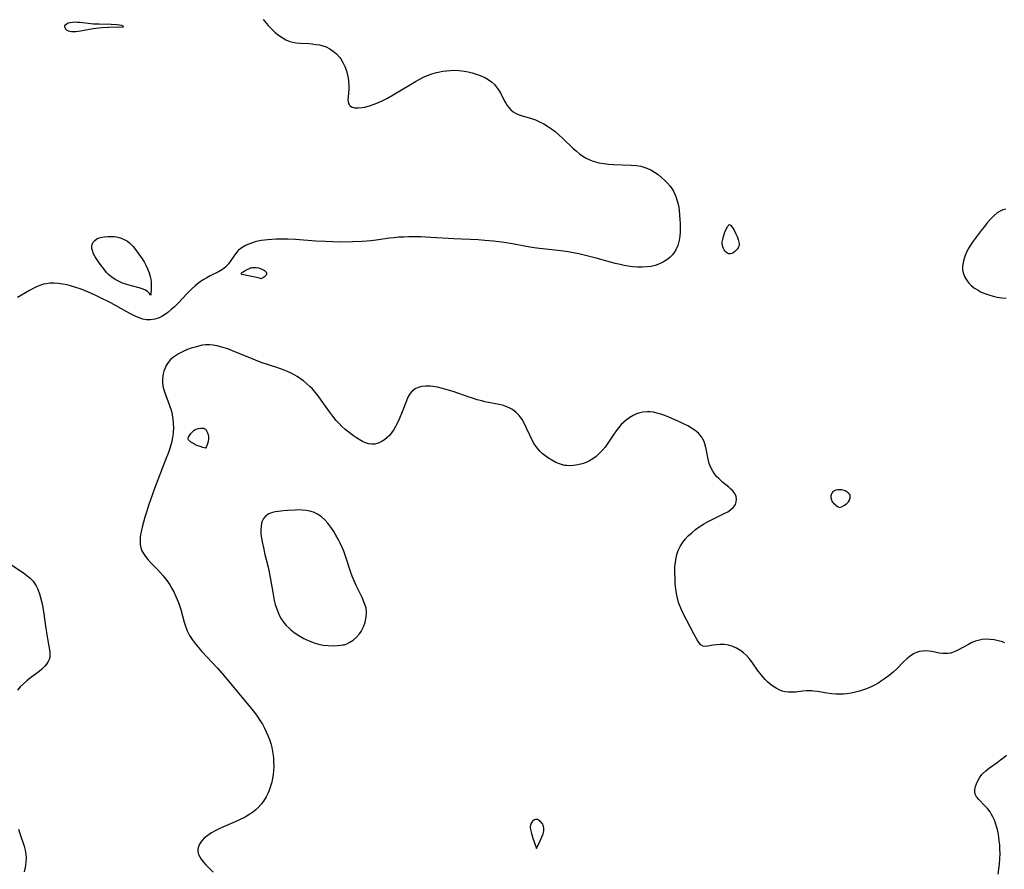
# Model space of a CAD drawing. Header units: inches. Extents: x 1073367 to 1082519, y 1569854 to 1574957.
# Tile 232 of 256: x 1077261 to 1077618, y 1573318 to 1573626. Entities that reach past the tile are written whole.
import ezdxf

# ---------------------------------------------------------------- set-up
doc = ezdxf.new("R2010")
doc.units = ezdxf.units.IN
doc.header["$MEASUREMENT"] = 0
doc.layers.add('CGG_CurvaNivelLidar_v1', color=7, linetype='Continuous', lineweight=30, true_color=0x008008)

msp = doc.modelspace()

# ---------------------------------------------------------------- linework, layer by layer
at = {"layer": 'CGG_CurvaNivelLidar_v1'}
for points in [[(1077349.3878, 1573625.93, 69.5), (1077351.1816, 1573623.7674, 69.5), (1077352.3706, 1573622.5024, 69.5), (1077353.6201, 1573621.3247, 69.5), (1077354.9298, 1573620.2519, 69.5), (1077356.254, 1573619.338, 69.5), (1077357.6372, 1573618.5682, 69.5), (1077359.0825, 1573617.9742, 69.5), (1077360.1376, 1573617.6787, 69.5), (1077361.2175, 1573617.478, 69.5), (1077362.9067, 1573617.3162, 69.5), (1077365.9148, 1573617.1568, 69.5), (1077367.2059, 1573617.0479, 69.5), (1077368.4889, 1573616.8923, 69.5), (1077369.7551, 1573616.6738, 69.5), (1077370.9892, 1573616.3731, 69.5), (1077372.1769, 1573615.9671, 69.5), (1077373.539, 1573615.3066, 69.5), (1077374.8028, 1573614.4777, 69.5), (1077375.9561, 1573613.4983, 69.5), (1077377.1602, 1573612.1449, 69.5), (1077377.5074, 1573611.6606, 69.5), (1077378.3262, 1573610.2831, 69.5), (1077379.0012, 1573608.81, 69.5), (1077379.5418, 1573607.2714, 69.5), (1077379.9484, 1573605.6931, 69.5), (1077380.1495, 1573604.5883, 69.5), (1077380.2903, 1573603.4862, 69.5), (1077380.3944, 1573601.9847, 69.5), (1077380.3896, 1573600.5373, 69.5), (1077380.1601, 1573597.8901, 69.5), (1077380.1188, 1573596.7243, 69.5), (1077380.1799, 1573596.0663, 69.5), (1077380.3324, 1573595.4723, 69.5), (1077380.5208, 1573595.0729, 69.5), (1077380.7032, 1573594.812, 69.5), (1077380.9256, 1573594.579, 69.5), (1077381.4337, 1573594.2325, 69.5), (1077382.5436, 1573593.8952, 69.5), (1077383.87, 1573593.832, 69.5), (1077385.3393, 1573593.9897, 69.5), (1077386.2254, 1573594.1638, 69.5), (1077388.3578, 1573594.717, 69.5), (1077389.6008, 1573595.1377, 69.5), (1077391.2124, 1573595.7872, 69.5), (1077392.8374, 1573596.5405, 69.5), (1077394.4606, 1573597.3827, 69.5), (1077397.1214, 1573598.9243, 69.5), (1077404.6456, 1573603.4251, 69.5), (1077407.0124, 1573604.7293, 69.5), (1077407.9739, 1573605.2024, 69.5), (1077408.9492, 1573605.6333, 69.5), (1077410.582, 1573606.2298, 69.5), (1077412.252, 1573606.7053, 69.5), (1077413.4028, 1573606.9668, 69.5), (1077414.5633, 1573607.1767, 69.5), (1077415.8974, 1573607.3492, 69.5), (1077417.2376, 1573607.4488, 69.5), (1077418.5795, 1573607.4728, 69.5), (1077420.4428, 1573607.3771, 69.5), (1077422.2919, 1573607.1508, 69.5), (1077423.7593, 1573606.8858, 69.5), (1077425.2029, 1573606.5495, 69.5), (1077426.6898, 1573606.1149, 69.5), (1077428.1277, 1573605.5907, 69.5), (1077429.754, 1573604.8387, 69.5), (1077431.0312, 1573604.1021, 69.5), (1077432.2106, 1573603.2626, 69.5), (1077433.2679, 1573602.307, 69.5), (1077434.0674, 1573601.3782, 69.5), (1077434.7686, 1573600.3733, 69.5), (1077435.5385, 1573599.0362, 69.5), (1077436.932, 1573596.3136, 69.5), (1077437.3879, 1573595.4997, 69.5), (1077437.8744, 1573594.7244, 69.5), (1077438.4457, 1573593.9434, 69.5), (1077439.1796, 1573593.1304, 69.5), (1077440.0004, 1573592.4475, 69.5), (1077440.9122, 1573591.9131, 69.5), (1077441.9081, 1573591.4783, 69.5), (1077443.0227, 1573591.0761, 69.5), (1077446.7708, 1573589.941, 69.5), (1077448.147, 1573589.4757, 69.5), (1077449.6511, 1573588.8369, 69.5), (1077451.1292, 1573588.0721, 69.5), (1077452.5742, 1573587.1962, 69.5), (1077453.9247, 1573586.2616, 69.5), (1077455.2405, 1573585.2516, 69.5), (1077456.5236, 1573584.1814, 69.5), (1077458.0756, 1573582.7826, 69.5), (1077461.7435, 1573579.2483, 69.5), (1077462.9954, 1573578.1286, 69.5), (1077464.1471, 1573577.1997, 69.5), (1077465.3413, 1573576.3477, 69.5), (1077466.582, 1573575.5884, 69.5), (1077467.875, 1573574.9423, 69.5), (1077468.732, 1573574.5989, 69.5), (1077469.516, 1573574.3397, 69.5), (1077471.1934, 1573573.9292, 69.5), (1077472.9216, 1573573.6542, 69.5), (1077474.6854, 1573573.4757, 69.5), (1077476.4719, 1573573.3613, 69.5), (1077482.9134, 1573573.0854, 69.5), (1077484.8007, 1573572.9072, 69.5), (1077486.3496, 1573572.6572, 69.5), (1077487.846, 1573572.2728, 69.5), (1077488.5272, 1573572.0325, 69.5), (1077489.9657, 1573571.375, 69.5), (1077491.3396, 1573570.5687, 69.5), (1077492.6542, 1573569.6445, 69.5), (1077493.9096, 1573568.6253, 69.5), (1077495.0011, 1573567.6234, 69.5), (1077496.0284, 1573566.5602, 69.5), (1077496.9765, 1573565.4362, 69.5), (1077497.8251, 1573564.2482, 69.5), (1077498.2193, 1573563.6024, 69.5), (1077498.6418, 1573562.8009, 69.5), (1077499.1093, 1573561.691, 69.5), (1077499.609, 1573560.0924, 69.5), (1077499.9798, 1573558.4285, 69.5), (1077500.2497, 1573556.719, 69.5), (1077500.4377, 1573554.9806, 69.5), (1077500.5476, 1573553.4069, 69.5), (1077500.6102, 1573551.904, 69.5), (1077500.6335, 1573550.3711, 69.5), (1077500.6041, 1573548.8546, 69.5), (1077500.5043, 1573547.365, 69.5), (1077500.311, 1573545.9146, 69.5), (1077500.0955, 1573544.8907, 69.5), (1077499.8063, 1573543.9026, 69.5), (1077499.1016, 1573542.2982, 69.5), (1077498.5211, 1573541.3839, 69.5), (1077497.8432, 1573540.5368, 69.5), (1077496.8723, 1573539.5642, 69.5), (1077495.7888, 1573538.701, 69.5), (1077494.6056, 1573537.9582, 69.5), (1077493.1183, 1573537.258, 69.5), (1077491.5414, 1573536.7152, 69.5), (1077490.1319, 1573536.3628, 69.5), (1077488.6854, 1573536.1273, 69.5), (1077486.8633, 1573536.0135, 69.5), (1077485.187, 1573536.0559, 69.5), (1077483.496, 1573536.2041, 69.5), (1077481.7966, 1573536.4315, 69.5), (1077480.3121, 1573536.6809, 69.5), (1077478.8297, 1573536.9784, 69.5), (1077477.1166, 1573537.3853, 69.5), (1077475.4092, 1573537.8396, 69.5), (1077470.2103, 1573539.3127, 69.5), (1077467.2086, 1573540.1139, 69.5), (1077463.9395, 1573540.8734, 69.5), (1077462.0051, 1573541.2613, 69.5), (1077460.0662, 1573541.6047, 69.5), (1077457.4087, 1573541.9918, 69.5), (1077449.6707, 1573542.7989, 69.5), (1077447.6418, 1573543.0642, 69.5), (1077444.7789, 1573543.5407, 69.5), (1077439.8625, 1573544.5104, 69.5), (1077436.8498, 1573544.9987, 69.5), (1077432.9369, 1573545.4975, 69.5), (1077429.7311, 1573545.7838, 69.5), (1077427.3091, 1573545.9273, 69.5), (1077418.5117, 1573546.3518, 69.5), (1077410.1363, 1573546.8819, 69.5), (1077406.6192, 1573547.033, 69.5), (1077404.7444, 1573547.0676, 69.5), (1077402.2362, 1573547.0542, 69.5), (1077400.3899, 1573546.9986, 69.5), (1077398.5481, 1573546.8915, 69.5), (1077396.8478, 1573546.7353, 69.5), (1077395.1528, 1573546.5302, 69.5), (1077390.3794, 1573545.8289, 69.5), (1077388.4237, 1573545.586, 69.5), (1077386.9752, 1573545.4476, 69.5), (1077385.2574, 1573545.329, 69.5), (1077381.8087, 1573545.201, 69.5), (1077377.0057, 1573545.1766, 69.5), (1077371.9243, 1573545.3338, 69.5), (1077368.4445, 1573545.5202, 69.5), (1077361.059, 1573546.0717, 69.5), (1077358.364, 1573546.1947, 69.5), (1077355.5955, 1573546.2166, 69.5), (1077354.0661, 1573546.1792, 69.5), (1077352.5487, 1573546.1041, 69.5), (1077351.0478, 1573545.9875, 69.5), (1077349.8115, 1573545.8533, 69.5), (1077348.5953, 1573545.6788, 69.5), (1077347.4936, 1573545.4743, 69.5), (1077346.4184, 1573545.2219, 69.5), (1077344.7287, 1573544.6923, 69.5), (1077343.1497, 1573544.0184, 69.5), (1077341.714, 1573543.1936, 69.5), (1077340.4652, 1573542.1991, 69.5), (1077340.2122, 1573541.9463, 69.5), (1077339.3506, 1573540.9302, 69.5), (1077338.4974, 1573539.7155, 69.5), (1077337.6782, 1573538.477, 69.5), (1077336.8165, 1573537.2842, 69.5), (1077335.8338, 1573536.2087, 69.5), (1077334.5938, 1573535.2503, 69.5), (1077333.1911, 1573534.4293, 69.5), (1077330.1275, 1573532.9079, 69.5), (1077328.8922, 1573532.2517, 69.5), (1077327.3649, 1573531.3096, 69.5), (1077326.0413, 1573530.3686, 69.5), (1077324.7556, 1573529.3415, 69.5), (1077323.5156, 1573528.2349, 69.5), (1077321.6407, 1573526.3401, 69.5), (1077318.65, 1573523.1466, 69.5), (1077317.2264, 1573521.7274, 69.5), (1077316.0512, 1573520.6464, 69.5), (1077314.8447, 1573519.6479, 69.5), (1077313.5983, 1573518.7622, 69.5), (1077312.6059, 1573518.1777, 69.5), (1077311.5901, 1573517.6878, 69.5), (1077310.0356, 1573517.1537, 69.5), (1077308.45, 1573516.9121, 69.5), (1077307.109, 1573516.9731, 69.5), (1077305.756, 1573517.238, 69.5), (1077304.367, 1573517.6729, 69.5), (1077302.9763, 1573518.2403, 69.5), (1077301.4499, 1573518.9838, 69.5), (1077299.9202, 1573519.8093, 69.5), (1077294.0657, 1573523.0802, 69.5), (1077290.1541, 1573525.0851, 69.5), (1077288.3879, 1573525.9279, 69.5), (1077285.7453, 1573527.0794, 69.5), (1077282.9724, 1573528.1594, 69.5), (1077281.4208, 1573528.72, 69.5), (1077279.872, 1573529.2237, 69.5), (1077278.3193, 1573529.633, 69.5), (1077276.6841, 1573529.9298, 69.5), (1077275.0501, 1573530.1165, 69.5), (1077273.5521, 1573530.2102, 69.5), (1077272.0714, 1573530.2001, 69.5), (1077270.6141, 1573530.0414, 69.5), (1077269.6873, 1573529.8393, 69.5), (1077268.7734, 1573529.563, 69.5), (1077267.355, 1573529.0006, 69.5), (1077265.9534, 1573528.3256, 69.5), (1077264.5538, 1573527.5817, 69.5), (1077261.6711, 1573525.9478, 69.5), (1077260.2387, 1573525.0701, 69.5)], [(1077618.8024, 1573557.1431, 70), (1077617.7147, 1573556.8259, 70), (1077616.6689, 1573556.3443, 70), (1077615.6705, 1573555.7182, 70), (1077614.383, 1573554.6594, 70), (1077613.1619, 1573553.4287, 70), (1077612.0576, 1573552.1761, 70), (1077610.9782, 1573550.8548, 70), (1077609.8694, 1573549.4228, 70), (1077606.623, 1573545.0455, 70), (1077605.9801, 1573544.095, 70), (1077605.3824, 1573543.1242, 70), (1077604.6436, 1573541.7398, 70), (1077604.0255, 1573540.3267, 70), (1077603.5467, 1573538.897, 70), (1077603.2618, 1573537.6516, 70), (1077603.106, 1573536.3936, 70), (1077603.1056, 1573535.1618, 70), (1077603.2896, 1573533.9718, 70), (1077603.7606, 1573532.6652, 70), (1077604.471, 1573531.4388, 70), (1077605.3774, 1573530.2981, 70), (1077606.3635, 1573529.3272, 70), (1077607.4691, 1573528.4459, 70), (1077608.6791, 1573527.6653, 70), (1077609.8644, 1573527.0495, 70), (1077611.1112, 1573526.5152, 70), (1077612.5964, 1573525.9882, 70), (1077614.1268, 1573525.547, 70), (1077615.6904, 1573525.1936, 70), (1077617.2783, 1573524.9358, 70), (1077618.9007, 1573524.786, 70)], [(1077618.4079, 1573399.8043, 70), (1077617.2169, 1573400.2132, 70), (1077616.0077, 1573400.5413, 70), (1077614.5472, 1573400.8334, 70), (1077613.0861, 1573401.0115, 70), (1077611.6368, 1573401.0632, 70), (1077610.2119, 1573400.9688, 70), (1077609.1816, 1573400.7894, 70), (1077607.8208, 1573400.3864, 70), (1077606.5005, 1573399.8409, 70), (1077605.2135, 1573399.2021, 70), (1077601.3663, 1573397.0959, 70), (1077600.0857, 1573396.5076, 70), (1077598.8018, 1573396.0769, 70), (1077598.5353, 1573396.0136, 70), (1077597.7452, 1573395.8891, 70), (1077597.2521, 1573395.8581, 70), (1077595.9379, 1573395.9056, 70), (1077594.6016, 1573396.0833, 70), (1077591.8965, 1573396.574, 70), (1077590.7971, 1573396.7344, 70), (1077589.7022, 1573396.8189, 70), (1077588.6151, 1573396.7877, 70), (1077587.4909, 1573396.5959, 70), (1077586.3891, 1573396.2477, 70), (1077585.3208, 1573395.7554, 70), (1077584.0645, 1573394.9698, 70), (1077582.8687, 1573394.0265, 70), (1077581.7275, 1573392.966, 70), (1077579.0886, 1573390.2659, 70), (1077577.8562, 1573389.1206, 70), (1077576.4968, 1573387.9848, 70), (1077575.0757, 1573386.9038, 70), (1077573.7275, 1573385.9549, 70), (1077572.3386, 1573385.0645, 70), (1077570.9027, 1573384.2555, 70), (1077569.9324, 1573383.7804, 70), (1077568.2814, 1573383.0901, 70), (1077567.1883, 1573382.7022, 70), (1077565.6943, 1573382.2466, 70), (1077564.1822, 1573381.8625, 70), (1077562.6587, 1573381.5485, 70), (1077561.1301, 1573381.308, 70), (1077559.8633, 1573381.1703, 70), (1077558.5994, 1573381.0985, 70), (1077557.0932, 1573381.1117, 70), (1077555.603, 1573381.2321, 70), (1077553.876, 1573381.4949, 70), (1077550.4676, 1573382.1129, 70), (1077548.9569, 1573382.2903, 70), (1077548.3878, 1573382.3275, 70), (1077547.7342, 1573382.3479, 70), (1077546.4515, 1573382.3225, 70), (1077545.1819, 1573382.2273, 70), (1077542.4591, 1573381.9175, 70), (1077541.1198, 1573381.8248, 70), (1077539.9017, 1573381.8449, 70), (1077538.7019, 1573381.9987, 70), (1077537.6356, 1573382.2749, 70), (1077536.5999, 1573382.6761, 70), (1077535.4062, 1573383.3046, 70), (1077534.2557, 1573384.062, 70), (1077533.2879, 1573384.8006, 70), (1077532.3537, 1573385.6071, 70), (1077531.4618, 1573386.4798, 70), (1077530.5885, 1573387.4526, 70), (1077529.7633, 1573388.4797, 70), (1077528.9792, 1573389.5453, 70), (1077526.6632, 1573392.882, 70), (1077525.7272, 1573394.0598, 70), (1077524.7226, 1573395.16, 70), (1077523.6501, 1573396.1634, 70), (1077522.5075, 1573397.0459, 70), (1077521.1335, 1573397.8674, 70), (1077519.6935, 1573398.4944, 70), (1077518.2142, 1573398.9131, 70), (1077516.6112, 1573399.1241, 70), (1077515.0343, 1573399.1596, 70), (1077513.779, 1573399.1059, 70), (1077512.6038, 1573398.9737, 70), (1077510.6271, 1573398.5816, 70), (1077509.7647, 1573398.4945, 70), (1077508.9753, 1573398.6166, 70), (1077508.1894, 1573399.079, 70), (1077507.4601, 1573399.8373, 70), (1077506.7653, 1573400.8201, 70), (1077505.6593, 1573402.7531, 70), (1077501.5259, 1573410.9555, 70), (1077500.8712, 1573412.3428, 70), (1077500.2901, 1573413.76, 70), (1077500.0778, 1573414.3668, 70), (1077499.6207, 1573416.0047, 70), (1077499.2875, 1573417.6863, 70), (1077499.049, 1573419.3979, 70), (1077498.8832, 1573421.1278, 70), (1077498.7744, 1573422.8658, 70), (1077498.7142, 1573425.6994, 70), (1077498.7638, 1573427.3779, 70), (1077498.8983, 1573429.0318, 70), (1077499.1431, 1573430.6489, 70), (1077499.4044, 1573431.7761, 70), (1077499.7536, 1573432.8702, 70), (1077499.9054, 1573433.2581, 70), (1077500.6053, 1573434.6869, 70), (1077501.4689, 1573436.043, 70), (1077502.4667, 1573437.3309, 70), (1077503.5775, 1573438.5507, 70), (1077504.8242, 1573439.7333, 70), (1077506.1563, 1573440.8418, 70), (1077507.5594, 1573441.8744, 70), (1077509.1097, 1573442.8753, 70), (1077510.7678, 1573443.8043, 70), (1077512.4539, 1573444.6546, 70), (1077516.8521, 1573446.782, 70), (1077517.8764, 1573447.3548, 70), (1077519.0329, 1573448.1427, 70), (1077519.9853, 1573449.0121, 70), (1077520.6708, 1573449.973, 70), (1077521.0069, 1573450.9105, 70), (1077521.0836, 1573451.8915, 70), (1077520.9046, 1573452.8765, 70), (1077520.4273, 1573453.9093, 70), (1077519.7041, 1573454.8878, 70), (1077519.0472, 1573455.5676, 70), (1077518.3135, 1573456.2256, 70), (1077516.1481, 1573457.9995, 70), (1077514.6384, 1573459.3487, 70), (1077513.8638, 1573460.1779, 70), (1077513.1504, 1573461.065, 70), (1077512.4599, 1573462.0721, 70), (1077511.8608, 1573463.1304, 70), (1077511.3706, 1573464.2368, 70), (1077511.1576, 1573464.85, 70), (1077510.7527, 1573466.3976, 70), (1077510.1791, 1573469.5564, 70), (1077509.8603, 1573471.0995, 70), (1077509.6115, 1573471.9984, 70), (1077509.2914, 1573472.8641, 70), (1077508.9141, 1573473.6278, 70), (1077508.4598, 1573474.355, 70), (1077507.892, 1573475.094, 70), (1077507.2481, 1573475.785, 70), (1077506.082, 1573476.7835, 70), (1077504.7787, 1573477.6793, 70), (1077503.3742, 1573478.4961, 70), (1077501.8426, 1573479.2801, 70), (1077500.3501, 1573479.984, 70), (1077496.5271, 1573481.6843, 70), (1077495.0969, 1573482.246, 70), (1077493.6587, 1573482.7386, 70), (1077492.2182, 1573483.1433, 70), (1077490.9612, 1573483.4068, 70), (1077489.7118, 1573483.5664, 70), (1077488.7804, 1573483.6065, 70), (1077487.0897, 1573483.4784, 70), (1077485.9574, 1573483.2118, 70), (1077484.8488, 1573482.8181, 70), (1077483.5863, 1573482.232, 70), (1077482.3628, 1573481.5212, 70), (1077481.1929, 1573480.6884, 70), (1077480.2178, 1573479.8538, 70), (1077479.2976, 1573478.9346, 70), (1077478.3619, 1573477.8571, 70), (1077477.4786, 1573476.7142, 70), (1077476.6359, 1573475.5253, 70), (1077474.3843, 1573472.1706, 70), (1077473.3872, 1573470.7956, 70), (1077472.3272, 1573469.4944, 70), (1077471.292, 1573468.4043, 70), (1077470.1884, 1573467.415, 70), (1077469.0196, 1573466.5415, 70), (1077467.7862, 1573465.8049, 70), (1077466.5529, 1573465.2431, 70), (1077465.0352, 1573464.7121, 70), (1077463.4779, 1573464.3185, 70), (1077461.9013, 1573464.0753, 70), (1077460.7035, 1573464.0066, 70), (1077459.5134, 1573464.0576, 70), (1077458.7522, 1573464.1633, 70), (1077458.3509, 1573464.2425, 70), (1077457.2041, 1573464.559, 70), (1077455.5946, 1573465.2229, 70), (1077454.0444, 1573466.0666, 70), (1077452.5481, 1573467.028, 70), (1077451.551, 1573467.738, 70), (1077450.5965, 1573468.4981, 70), (1077449.7035, 1573469.3283, 70), (1077448.5861, 1573470.6302, 70), (1077447.6153, 1573472.0728, 70), (1077447.1487, 1573472.8972, 70), (1077446.7133, 1573473.7457, 70), (1077446.0674, 1573475.1185, 70), (1077444.8352, 1573477.8756, 70), (1077444.1928, 1573479.2109, 70), (1077443.3167, 1573480.7734, 70), (1077442.2939, 1573482.1934, 70), (1077441.1282, 1573483.3765, 70), (1077439.798, 1573484.3697, 70), (1077438.9053, 1573484.8849, 70), (1077437.9656, 1573485.327, 70), (1077436.5206, 1573485.851, 70), (1077435.0125, 1573486.2538, 70), (1077429.8229, 1573487.2612, 70), (1077428.6535, 1573487.5391, 70), (1077427.0006, 1573487.9877, 70), (1077425.3496, 1573488.491, 70), (1077423.7026, 1573489.0361, 70), (1077418.3059, 1573490.9206, 70), (1077416.1494, 1573491.5897, 70), (1077414.3952, 1573492.0868, 70), (1077412.6596, 1573492.5086, 70), (1077410.9485, 1573492.809, 70), (1077409.953, 1573492.9085, 70), (1077408.9742, 1573492.9408, 70), (1077408.2721, 1573492.918, 70), (1077406.9227, 1573492.7492, 70), (1077405.6551, 1573492.4102, 70), (1077404.4981, 1573491.8867, 70), (1077403.4347, 1573491.1205, 70), (1077402.5568, 1573490.1462, 70), (1077401.8656, 1573488.9605, 70), (1077401.3096, 1573487.6271, 70), (1077399.84, 1573483.5416, 70), (1077398.7164, 1573480.8687, 70), (1077398.0893, 1573479.5364, 70), (1077397.4077, 1573478.2283, 70), (1077396.6648, 1573476.981, 70), (1077395.8436, 1573475.8216, 70), (1077395.1445, 1573475.0024, 70), (1077394.3937, 1573474.2595, 70), (1077393.3324, 1573473.4044, 70), (1077392.211, 1573472.7083, 70), (1077391.0459, 1573472.1928, 70), (1077389.9044, 1573471.8972, 70), (1077388.7513, 1573471.8273, 70), (1077387.6427, 1573471.9943, 70), (1077386.5323, 1573472.3526, 70), (1077385.382, 1573472.8735, 70), (1077384.2263, 1573473.5113, 70), (1077383.1712, 1573474.1691, 70), (1077382.1168, 1573474.8854, 70), (1077380.0417, 1573476.4433, 70), (1077379.0371, 1573477.2834, 70), (1077377.9478, 1573478.2875, 70), (1077376.9009, 1573479.3522, 70), (1077375.8987, 1573480.4714, 70), (1077374.689, 1573481.9656, 70), (1077373.5371, 1573483.5159, 70), (1077370.4534, 1573487.8713, 70), (1077369.3567, 1573489.3239, 70), (1077368.2192, 1573490.7304, 70), (1077367.1065, 1573491.9888, 70), (1077366.3367, 1573492.783, 70), (1077365.2454, 1573493.7929, 70), (1077364.0976, 1573494.7341, 70), (1077362.8994, 1573495.6088, 70), (1077361.6546, 1573496.4159, 70), (1077359.9862, 1573497.3523, 70), (1077358.2535, 1573498.1728, 70), (1077356.981, 1573498.6898, 70), (1077354.3788, 1573499.6191, 70), (1077348.6762, 1573501.5339, 70), (1077346.5892, 1573502.2977, 70), (1077338.2614, 1573505.7638, 70), (1077336.5079, 1573506.4056, 70), (1077334.749, 1573506.9631, 70), (1077332.657, 1573507.4925, 70), (1077331.2519, 1573507.7487, 70), (1077329.861, 1573507.8928, 70), (1077328.4879, 1573507.889, 70), (1077327.2218, 1573507.7288, 70), (1077325.9653, 1573507.4495, 70), (1077324.7092, 1573507.0934, 70), (1077323.3045, 1573506.6436, 70), (1077321.9071, 1573506.1394, 70), (1077320.5365, 1573505.5697, 70), (1077319.5683, 1573505.1065, 70), (1077318.633, 1573504.6002, 70), (1077317.9502, 1573504.1869, 70), (1077316.8167, 1573503.3972, 70), (1077315.7972, 1573502.5064, 70), (1077314.9361, 1573501.5113, 70), (1077314.2188, 1573500.4125, 70), (1077313.6488, 1573499.2302, 70), (1077313.3252, 1573498.3088, 70), (1077313.0827, 1573497.3596, 70), (1077312.8519, 1573495.69, 70), (1077312.8804, 1573493.9945, 70), (1077313.1535, 1573492.4393, 70), (1077313.6035, 1573490.8806, 70), (1077315.441, 1573485.8736, 70), (1077315.8557, 1573484.6071, 70), (1077316.2055, 1573483.323, 70), (1077316.3935, 1573482.4434, 70), (1077316.6288, 1573480.9123, 70), (1077316.7616, 1573479.3655, 70), (1077316.797, 1573477.8106, 70), (1077316.7348, 1573476.2546, 70), (1077316.5693, 1573474.7041, 70), (1077316.4152, 1573473.7738, 70), (1077316.1856, 1573472.7057, 70), (1077315.9083, 1573471.6442, 70), (1077315.4869, 1573470.2592, 70), (1077315.016, 1573468.8802, 70), (1077313.9881, 1573466.1397, 70), (1077309.9728, 1573455.7333, 70), (1077309.1004, 1573453.3913, 70), (1077307.882, 1573449.9069, 70), (1077306.8965, 1573446.8709, 70), (1077306.4392, 1573445.3587, 70), (1077305.9239, 1573443.5292, 70), (1077305.4756, 1573441.7852, 70), (1077305.0994, 1573440.0686, 70), (1077304.9192, 1573439.0339, 70), (1077304.7884, 1573438.0155, 70), (1077304.7105, 1573436.7042, 70), (1077304.7708, 1573435.4349, 70), (1077305.0096, 1573434.2174, 70), (1077305.4116, 1573433.1565, 70), (1077305.9655, 1573432.1379, 70), (1077306.6396, 1573431.1522, 70), (1077307.5792, 1573429.9892, 70), (1077308.6145, 1573428.8482, 70), (1077311.1284, 1573426.2513, 70), (1077312.1079, 1573425.1893, 70), (1077313.0571, 1573424.0902, 70), (1077313.963, 1573422.9501, 70), (1077314.7335, 1573421.8839, 70), (1077315.461, 1573420.7857, 70), (1077316.2792, 1573419.4338, 70), (1077317.0379, 1573418.0478, 70), (1077317.733, 1573416.6306, 70), (1077318.2271, 1573415.5043, 70), (1077318.6759, 1573414.3611, 70), (1077319.0546, 1573413.2717, 70), (1077319.4979, 1573411.8092, 70), (1077320.7251, 1573407.2771, 70), (1077321.189, 1573405.8012, 70), (1077321.8563, 1573404.0877, 70), (1077322.6663, 1573402.4947, 70), (1077323.6186, 1573400.9691, 70), (1077324.6874, 1573399.5037, 70), (1077325.8684, 1573398.0721, 70), (1077327.117, 1573396.6766, 70), (1077332.8479, 1573390.5621, 70), (1077335.27, 1573387.8007, 70), (1077345.2673, 1573375.6892, 70), (1077346.2319, 1573374.4603, 70), (1077347.1599, 1573373.2084, 70), (1077348.3052, 1573371.5146, 70), (1077349.098, 1573370.2113, 70), (1077349.834, 1573368.8782, 70), (1077350.5105, 1573367.5173, 70), (1077351.1211, 1573366.1289, 70), (1077351.6624, 1573364.6972, 70), (1077352.1203, 1573363.239, 70), (1077352.479, 1573361.8021, 70), (1077352.7609, 1573360.3474, 70), (1077352.9727, 1573358.8802, 70), (1077353.0695, 1573357.9744, 70), (1077353.1735, 1573356.4679, 70), (1077353.2027, 1573354.9612, 70), (1077353.1475, 1573353.4592, 70), (1077353.0088, 1573352.0497, 70), (1077352.7885, 1573350.6532, 70), (1077352.4887, 1573349.2748, 70), (1077352.1662, 1573348.1041, 70), (1077351.7889, 1573346.9532, 70), (1077351.1748, 1573345.3874, 70), (1077350.4472, 1573343.8816, 70), (1077349.5061, 1573342.3341, 70), (1077348.6638, 1573341.2133, 70), (1077347.7241, 1573340.1683, 70), (1077346.7304, 1573339.2386, 70), (1077345.6612, 1573338.3791, 70), (1077344.5281, 1573337.5846, 70), (1077342.8403, 1573336.5652, 70), (1077341.0753, 1573335.6416, 70), (1077339.2599, 1573334.793, 70), (1077334.9361, 1573332.9806, 70), (1077333.4478, 1573332.3137, 70), (1077332.0123, 1573331.6001, 70), (1077330.6512, 1573330.8296, 70), (1077329.7767, 1573330.2641, 70), (1077328.9576, 1573329.666, 70), (1077327.8929, 1573328.7465, 70), (1077326.9922, 1573327.7661, 70), (1077326.2939, 1573326.7304, 70), (1077325.8918, 1573325.8103, 70), (1077325.6864, 1573324.8732, 70), (1077325.6993, 1573323.9391, 70), (1077325.9397, 1573323.0356, 70), (1077326.3673, 1573322.1421, 70), (1077326.9358, 1573321.2468, 70), (1077327.6877, 1573320.241, 70), (1077328.542, 1573319.2336, 70), (1077329.3784, 1573318.3417, 70), (1077331.185, 1573316.5903, 70)], [(1077257.5361, 1573428.4014, 69.5), (1077262.3828, 1573425.1909, 69.5), (1077263.6687, 1573424.2605, 69.5), (1077264.8619, 1573423.2623, 69.5), (1077265.9206, 1573422.16, 69.5), (1077266.354, 1573421.6021, 69.5), (1077267.084, 1573420.439, 69.5), (1077267.6868, 1573419.1855, 69.5), (1077268.2905, 1573417.5258, 69.5), (1077268.7702, 1573415.7842, 69.5), (1077269.1603, 1573413.985, 69.5), (1077269.6461, 1573411.134, 69.5), (1077270.5496, 1573404.9177, 69.5), (1077271.4013, 1573399.9382, 69.5), (1077271.8065, 1573397.2441, 69.5), (1077271.9396, 1573396.0884, 69.5), (1077271.9696, 1573395.0007, 69.5), (1077271.8198, 1573393.9718, 69.5), (1077271.4275, 1573392.9891, 69.5), (1077270.8207, 1573392.0514, 69.5), (1077270.0425, 1573391.1532, 69.5), (1077269.1087, 1573390.2705, 69.5), (1077268.0724, 1573389.4102, 69.5), (1077264.9253, 1573387.0184, 69.5), (1077263.6466, 1573386.0034, 69.5), (1077262.414, 1573384.935, 69.5), (1077261.2621, 1573383.7974, 69.5), (1077260.2305, 1573382.5706, 69.5)], [(1077615.9528, 1573315.8552, 70), (1077616.2762, 1573317.664, 70), (1077616.4929, 1573319.5164, 70), (1077616.6198, 1573321.3947, 70), (1077616.667, 1573323.3483, 70), (1077616.6442, 1573324.9789, 70), (1077616.5587, 1573326.4672, 70), (1077616.4143, 1573327.9459, 70), (1077616.2174, 1573329.4091, 70), (1077615.9711, 1573330.8503, 70), (1077615.7324, 1573331.9994, 70), (1077615.4458, 1573333.124, 70), (1077615.0621, 1573334.3228, 70), (1077614.6108, 1573335.4813, 70), (1077614.1, 1573336.5937, 70), (1077613.5947, 1573337.5441, 70), (1077613.0345, 1573338.4414, 70), (1077612.0787, 1573339.6804, 70), (1077611.0465, 1573340.808, 70), (1077608.9656, 1573342.9338, 70), (1077608.1859, 1573343.8733, 70), (1077607.6734, 1573344.8549, 70), (1077607.5204, 1573345.6893, 70), (1077607.5553, 1573346.5843, 70), (1077607.7588, 1573347.6083, 70), (1077608.1089, 1573348.6656, 70), (1077608.5901, 1573349.7318, 70), (1077609.1943, 1573350.7826, 70), (1077610.1042, 1573352.0092, 70), (1077610.3212, 1573352.2531, 70), (1077611.4863, 1573353.3573, 70), (1077612.8042, 1573354.3868, 70), (1077615.6614, 1573356.4104, 70), (1077616.8392, 1573357.287, 70), (1077617.9978, 1573358.2096, 70), (1077619.0115, 1573359.0797, 70)], [(1077260.6696, 1573332.2015, 69.5), (1077261.1457, 1573330.598, 69.5), (1077262.6671, 1573326.0281, 69.5), (1077263.066, 1573324.5981, 69.5), (1077263.3244, 1573323.158, 69.5), (1077263.3926, 1573321.6721, 69.5), (1077263.2951, 1573320.1629, 69.5), (1077263.0073, 1573318.26, 69.5), (1077262.6697, 1573316.6393, 69.5)]]:
    msp.add_polyline3d(points, dxfattribs=at)
for points in [[(1077298.5, 1573623.2015, 69.5), (1077298.6568, 1573623.3117, 69.5), (1077298.6065, 1573623.4485, 69.5), (1077298.3593, 1573623.5953, 69.5), (1077297.9563, 1573623.7131, 69.5), (1077297.2432, 1573623.837, 69.5), (1077296.3403, 1573623.9377, 69.5), (1077294.1784, 1573624.0767, 69.5), (1077289.9004, 1573624.1863, 69.5), (1077287.8671, 1573624.2709, 69.5), (1077286.868, 1573624.355, 69.5), (1077282.9162, 1573624.792, 69.5), (1077281.96, 1573624.8648, 69.5), (1077281.0328, 1573624.8946, 69.5), (1077280.1488, 1573624.8619, 69.5), (1077279.3724, 1573624.7549, 69.5), (1077278.6765, 1573624.5627, 69.5), (1077278.2543, 1573624.3742, 69.5), (1077277.8935, 1573624.1493, 69.5), (1077277.4868, 1573623.7592, 69.5), (1077277.2993, 1573623.3299, 69.5), (1077277.3718, 1573622.8945, 69.5), (1077277.6553, 1573622.4688, 69.5), (1077278.101, 1573622.0863, 69.5), (1077278.6816, 1573621.7871, 69.5), (1077279.2545, 1573621.6285, 69.5), (1077279.8908, 1573621.5454, 69.5), (1077280.5743, 1573621.5252, 69.5), (1077281.3977, 1573621.5656, 69.5), (1077283.1295, 1573621.7869, 69.5), (1077287.6536, 1573622.6262, 69.5), (1077288.6731, 1573622.7845, 69.5), (1077289.7481, 1573622.9034, 69.5), (1077290.933, 1573622.9936, 69.5), (1077293.4354, 1573623.1055, 69.5)], [(1077518.5, 1573540.8654, 69.5), (1077518.3926, 1573540.8661, 69.5), (1077518.1424, 1573540.9559, 69.5), (1077517.7972, 1573541.1373, 69.5), (1077517.406, 1573541.4175, 69.5), (1077517.0051, 1573541.8131, 69.5), (1077516.6367, 1573542.3033, 69.5), (1077516.3243, 1573542.8638, 69.5), (1077516.0891, 1573543.4671, 69.5), (1077515.9532, 1573544.0474, 69.5), (1077515.8993, 1573544.6131, 69.5), (1077515.9212, 1573545.1381, 69.5), (1077516.0817, 1573546.1524, 69.5), (1077516.362, 1573547.1975, 69.5), (1077516.8976, 1573548.7264, 69.5), (1077517.4902, 1573550.1389, 69.5), (1077517.9025, 1573550.9184, 69.5), (1077518.1143, 1573551.2168, 69.5), (1077518.331, 1573551.4238, 69.5), (1077518.5541, 1573551.5074, 69.5), (1077518.7948, 1573551.4365, 69.5), (1077519.0423, 1573551.2333, 69.5), (1077519.5495, 1573550.5646, 69.5), (1077520.0633, 1573549.6926, 69.5), (1077520.8185, 1573548.2152, 69.5), (1077521.2808, 1573547.1815, 69.5), (1077521.6545, 1573546.1512, 69.5), (1077521.9088, 1573545.1401, 69.5), (1077521.9831, 1573544.6409, 69.5), (1077522.0055, 1573544.1483, 69.5), (1077521.9166, 1573543.6344, 69.5), (1077521.6773, 1573543.0858, 69.5), (1077521.3144, 1573542.556, 69.5), (1077520.8628, 1573542.0691, 69.5), (1077520.3574, 1573541.6486, 69.5), (1077519.8336, 1573541.315, 69.5), (1077519.3318, 1573541.0792, 69.5), (1077518.9051, 1573540.9327, 69.5)], [(1077308.5, 1573525.7668, 69), (1077308.4317, 1573526.0904, 69), (1077308.0423, 1573526.606, 69), (1077307.3605, 1573527.223, 69), (1077306.4032, 1573527.8283, 69), (1077305.4797, 1573528.2256, 69), (1077304.4242, 1573528.5621, 69), (1077301.6288, 1573529.3042, 69), (1077299.9708, 1573529.7828, 69), (1077298.3992, 1573530.3182, 69), (1077297.0878, 1573530.8751, 69), (1077295.9055, 1573531.5052, 69), (1077295.0002, 1573532.0852, 69), (1077294.1378, 1573532.7264, 69), (1077293.3247, 1573533.4252, 69), (1077292.5701, 1573534.1812, 69), (1077291.9118, 1573534.9505, 69), (1077289.9007, 1573537.6475, 69), (1077289.1417, 1573538.7245, 69), (1077288.4521, 1573539.8059, 69), (1077287.8566, 1573540.9335, 69), (1077287.4291, 1573542.0548, 69), (1077287.2633, 1573542.7972, 69), (1077287.2158, 1573543.518, 69), (1077287.3361, 1573544.3356, 69), (1077287.6537, 1573545.0735, 69), (1077288.2583, 1573545.7854, 69), (1077289.0736, 1573546.339, 69), (1077289.8925, 1573546.6792, 69), (1077290.8001, 1573546.922, 69), (1077291.7721, 1573547.089, 69), (1077293.0071, 1573547.2082, 69), (1077294.2783, 1573547.2284, 69), (1077295.4782, 1573547.1415, 69), (1077296.668, 1573546.9442, 69), (1077297.8274, 1573546.6236, 69), (1077299.0077, 1573546.128, 69), (1077300.1104, 1573545.4752, 69), (1077300.8504, 1573544.9063, 69), (1077301.5442, 1573544.2686, 69), (1077302.1971, 1573543.5745, 69), (1077303.0997, 1573542.4677, 69), (1077303.9531, 1573541.2978, 69), (1077305.4626, 1573539.1117, 69), (1077306.1531, 1573538.0092, 69), (1077306.8324, 1573536.7697, 69), (1077307.4601, 1573535.428, 69), (1077307.9965, 1573534.0186, 69), (1077308.3724, 1573532.7125, 69), (1077308.5726, 1573531.7288, 69), (1077308.7089, 1573530.689, 69), (1077308.7919, 1573529.1409, 69), (1077308.7619, 1573527.7844, 69), (1077308.6705, 1573526.709, 69), (1077308.5675, 1573526.0052, 69)], [(1077348.5, 1573531.7947, 69.5), (1077348.2769, 1573531.9219, 69.5), (1077347.9854, 1573532.029, 69.5), (1077346.4362, 1573532.4344, 69.5), (1077342.2976, 1573533.223, 69.5), (1077341.676, 1573533.4267, 69.5), (1077341.4811, 1573533.5494, 69.5), (1077341.4004, 1573533.6925, 69.5), (1077341.4538, 1573533.8547, 69.5), (1077341.613, 1573534.0353, 69.5), (1077341.8493, 1573534.2289, 69.5), (1077342.4727, 1573534.6382, 69.5), (1077343.6038, 1573535.2548, 69.5), (1077344.4158, 1573535.6221, 69.5), (1077344.8311, 1573535.7758, 69.5), (1077345.2514, 1573535.8979, 69.5), (1077345.6771, 1573535.9768, 69.5), (1077346.0769, 1573536.0021, 69.5), (1077346.8842, 1573535.9418, 69.5), (1077347.69, 1573535.7773, 69.5), (1077348.0872, 1573535.665, 69.5), (1077348.8316, 1573535.3939, 69.5), (1077349.4994, 1573535.0648, 69.5), (1077349.8034, 1573534.8743, 69.5), (1077350.0965, 1573534.6499, 69.5), (1077350.3493, 1573534.4067, 69.5), (1077350.53, 1573534.1251, 69.5), (1077350.612, 1573533.8119, 69.5), (1077350.5752, 1573533.4834, 69.5), (1077350.4081, 1573533.1499, 69.5), (1077350.1399, 1573532.8295, 69.5), (1077349.8087, 1573532.5338, 69.5), (1077349.4514, 1573532.2746, 69.5), (1077348.7954, 1573531.9036, 69.5)], [(1077328.5, 1573470.4406, 70), (1077327.541, 1573470.6787, 70), (1077326.5634, 1573470.9744, 70), (1077325.3663, 1573471.4234, 70), (1077324.2633, 1573471.924, 70), (1077323.8141, 1573472.1632, 70), (1077323.0738, 1573472.6324, 70), (1077322.7555, 1573472.8803, 70), (1077322.4887, 1573473.14, 70), (1077322.2915, 1573473.4147, 70), (1077322.1876, 1573473.7091, 70), (1077322.1934, 1573474.0148, 70), (1077322.2846, 1573474.3372, 70), (1077322.6392, 1573475.0106, 70), (1077323.1356, 1573475.6918, 70), (1077323.7193, 1573476.3438, 70), (1077324.3767, 1573476.916, 70), (1077324.7375, 1573477.149, 70), (1077325.1103, 1573477.3282, 70), (1077325.9013, 1573477.5713, 70), (1077326.7092, 1573477.6883, 70), (1077327.4828, 1573477.6716, 70), (1077327.8377, 1573477.5969, 70), (1077328.158, 1573477.4616, 70), (1077328.4307, 1573477.2581, 70), (1077328.6663, 1573476.9959, 70), (1077328.8716, 1573476.6887, 70), (1077329.2079, 1573475.9806, 70), (1077329.453, 1573475.1925, 70), (1077329.5281, 1573474.7464, 70), (1077329.5391, 1573473.8143, 70), (1077329.4098, 1573472.8461, 70), (1077329.1795, 1573471.9558, 70), (1077328.8153, 1573471.0293, 70)], [(1077558.5, 1573448.8241, 70), (1077559.116, 1573449.1159, 70), (1077559.9981, 1573449.5907, 70), (1077560.947, 1573450.2303, 70), (1077561.3627, 1573450.5981, 70), (1077561.6824, 1573450.9668, 70), (1077561.9177, 1573451.3334, 70), (1077562.0781, 1573451.6856, 70), (1077562.2923, 1573452.3979, 70), (1077562.3391, 1573452.7474, 70), (1077562.3332, 1573453.0841, 70), (1077562.26, 1573453.4009, 70), (1077562.0966, 1573453.7089, 70), (1077561.8622, 1573453.9911, 70), (1077561.5762, 1573454.2511, 70), (1077561.2524, 1573454.4901, 70), (1077560.5252, 1573454.8963, 70), (1077560.131, 1573455.0525, 70), (1077559.3294, 1573455.2443, 70), (1077558.5036, 1573455.317, 70), (1077557.8043, 1573455.2873, 70), (1077557.1394, 1573455.1576, 70), (1077556.8305, 1573455.0437, 70), (1077556.5084, 1573454.8674, 70), (1077556.2147, 1573454.6483, 70), (1077555.9506, 1573454.3955, 70), (1077555.7199, 1573454.1153, 70), (1077555.5297, 1573453.8116, 70), (1077555.3911, 1573453.4859, 70), (1077555.3129, 1573453.131, 70), (1077555.2905, 1573452.7607, 70), (1077555.3138, 1573452.3821, 70), (1077555.3765, 1573452.0013, 70), (1077555.4819, 1573451.6195, 70), (1077555.6695, 1573451.2135, 70), (1077555.9438, 1573450.8018, 70), (1077556.3024, 1573450.4009, 70), (1077556.7132, 1573450.0283, 70), (1077557.1438, 1573449.6914, 70), (1077557.9394, 1573449.1555, 70)], [(1077378.5, 1573399.0728, 70.5), (1077378.882, 1573399.0857, 70.5), (1077379.7664, 1573399.4148, 70.5), (1077380.8107, 1573399.9709, 70.5), (1077381.9933, 1573400.7763, 70.5), (1077383.2069, 1573401.8202, 70.5), (1077384.3437, 1573403.0899, 70.5), (1077384.9126, 1573403.9009, 70.5), (1077385.7766, 1573405.5229, 70.5), (1077386.3957, 1573407.2649, 70.5), (1077386.7577, 1573409.0498, 70.5), (1077386.8541, 1573410.798, 70.5), (1077386.6782, 1573412.4295, 70.5), (1077386.5041, 1573413.1224, 70.5), (1077385.9487, 1573414.6924, 70.5), (1077385.2618, 1573416.2441, 70.5), (1077383.1586, 1573420.5322, 70.5), (1077382.3802, 1573422.2375, 70.5), (1077381.6595, 1573423.9767, 70.5), (1077381.0422, 1573425.6631, 70.5), (1077379.2617, 1573431.189, 70.5), (1077378.6129, 1573433.0076, 70.5), (1077378.2657, 1573433.8773, 70.5), (1077377.2936, 1573435.9927, 70.5), (1077376.5529, 1573437.4063, 70.5), (1077375.7694, 1573438.7884, 70.5), (1077374.9534, 1573440.1375, 70.5), (1077373.9142, 1573441.73, 70.5), (1077372.793, 1573443.2224, 70.5), (1077371.6904, 1573444.4307, 70.5), (1077370.4921, 1573445.5019, 70.5), (1077369.1174, 1573446.4622, 70.5), (1077367.6355, 1573447.1916, 70.5), (1077366.3327, 1573447.5881, 70.5), (1077364.9696, 1573447.8273, 70.5), (1077363.5636, 1573447.944, 70.5), (1077362.3344, 1573447.9689, 70.5), (1077361.0015, 1573447.9426, 70.5), (1077358.3319, 1573447.7935, 70.5), (1077356.58, 1573447.6536, 70.5), (1077354.8903, 1573447.4554, 70.5), (1077353.7914, 1573447.2639, 70.5), (1077352.7546, 1573447.0151, 70.5), (1077351.4168, 1573446.5313, 70.5), (1077350.3033, 1573445.8251, 70.5), (1077349.4866, 1573444.8576, 70.5), (1077348.9242, 1573443.6592, 70.5), (1077348.7512, 1573443.0683, 70.5), (1077348.5977, 1573442.2784, 70.5), (1077348.4926, 1573440.8246, 70.5), (1077348.5562, 1573439.2909, 70.5), (1077348.755, 1573437.7054, 70.5), (1077348.9854, 1573436.4431, 70.5), (1077349.5561, 1573433.7793, 70.5), (1077349.9069, 1573432.3123, 70.5), (1077351.2053, 1573427.2697, 70.5), (1077351.6066, 1573425.4058, 70.5), (1077351.9568, 1573423.5275, 70.5), (1077352.8523, 1573418.0741, 70.5), (1077353.4205, 1573415.1378, 70.5), (1077353.7734, 1573413.7044, 70.5), (1077354.1717, 1573412.3768, 70.5), (1077354.6433, 1573411.0883, 70.5), (1077355.2016, 1573409.8492, 70.5), (1077355.9467, 1573408.5275, 70.5), (1077356.8053, 1573407.2824, 70.5), (1077357.7649, 1573406.1165, 70.5), (1077358.8191, 1573405.0373, 70.5), (1077359.4511, 1573404.4715, 70.5), (1077360.6454, 1573403.5045, 70.5), (1077362.258, 1573402.4208, 70.5), (1077364.1627, 1573401.3829, 70.5), (1077366.2552, 1573400.4371, 70.5), (1077367.8553, 1573399.832, 70.5), (1077369.4756, 1573399.3381, 70.5), (1077371.0885, 1573398.9858, 70.5), (1077372.971, 1573398.7645, 70.5), (1077374.712, 1573398.7146, 70.5), (1077376.224, 1573398.7737, 70.5), (1077377.4913, 1573398.8944, 70.5), (1077378.2432, 1573399.0069, 70.5)], [(1077448.5, 1573325.1568, 70.5), (1077449.8678, 1573327.907, 70.5), (1077450.6308, 1573329.6039, 70.5), (1077450.9502, 1573330.5344, 70.5), (1077451.0632, 1573330.9989, 70.5), (1077451.1324, 1573331.4306, 70.5), (1077451.1726, 1573332.2917, 70.5), (1077451.1421, 1573332.714, 70.5), (1077451.0725, 1573333.1249, 70.5), (1077450.9561, 1573333.519, 70.5), (1077450.7627, 1573333.9352, 70.5), (1077450.5153, 1573334.3225, 70.5), (1077450.2271, 1573334.6791, 70.5), (1077449.9075, 1573334.9991, 70.5), (1077449.5695, 1573335.2693, 70.5), (1077449.2152, 1573335.4859, 70.5), (1077448.8512, 1573335.6346, 70.5), (1077448.4829, 1573335.6947, 70.5), (1077448.1132, 1573335.6476, 70.5), (1077447.7525, 1573335.5085, 70.5), (1077447.4098, 1573335.2957, 70.5), (1077447.096, 1573335.021, 70.5), (1077446.8364, 1573334.7119, 70.5), (1077446.6167, 1573334.3647, 70.5), (1077446.4422, 1573333.9877, 70.5), (1077446.322, 1573333.5865, 70.5), (1077446.2669, 1573333.2042, 70.5), (1077446.256, 1573332.8094, 70.5), (1077446.3323, 1573331.9963, 70.5), (1077446.6553, 1573330.5887, 70.5), (1077447.1812, 1573328.9353, 70.5)]]:
    msp.add_polyline3d(points, close=True, dxfattribs=at)

doc.saveas('drawing.dxf')
